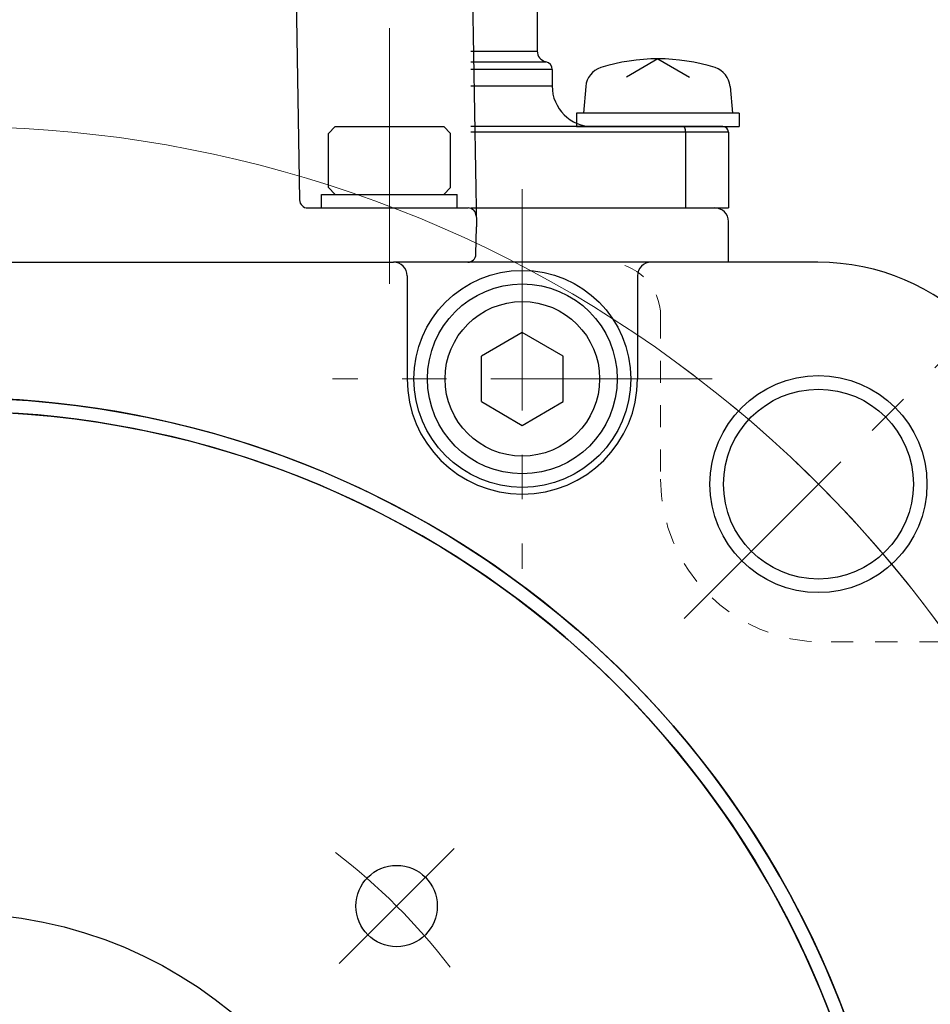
# Model space of a CAD drawing. Header units: millimetres. Extents: x 0 to 594, y 0 to 420.
# Tile 89 of 112: x 511 to 544, y 194 to 231. Entities that reach past the tile are written whole.
import ezdxf

# ---------------------------------------------------------------- set-up
doc = ezdxf.new("R2010")
doc.units = ezdxf.units.MM
doc.header["$LTSCALE"] = 0.257233
doc.linetypes.add('CENTER', pattern=[50.8, 31.75, -6.35, 6.35, -6.35])
doc.linetypes.add('DOTSX', pattern=[6.35, 3.175, -3.175])
doc.layers.add('NoLayerName_001', color=7, linetype='Continuous')
doc.layers.add('NoLayerName_003', color=7, linetype='Continuous')
doc.styles.get("Standard").update_dxf_attribs({"font": 'txt', "bigfont": 'extfont2'})
doc.dimstyles.get("Standard").update_dxf_attribs({"dimtxt": 2.5, "dimasz": 2.5, "dimexe": 1, "dimexo": 1, "dimtad": 1, "dimdec": 3, "dimzin": 0, "dimdsep": 46, "dimtxsty": 'Standard', "dimcen": 2.5, "dimadec": 3, "dimazin": 0, "dimtfac": 0.75, "dimtdec": 3, "dimtmove": 0, "dimatfit": 3, "dimfxl": 1, "dimarcsym": 0})

# ---------------------------------------------------------------- blocks, each defined once
blk = doc.blocks.new('_OPEN30')
at = {"color": 0, "linetype": 'ByBlock', "lineweight": -2}
for p, q in [((-1, 0.267949), (0, 0)), ((0, 0), (-1, -0.267949)), ((0, 0), (-1, 0))]:
    blk.add_line(p, q, dxfattribs=at)
blk = doc.blocks.new('*D22')
at = {"layer": 'Defpoints', "color": 0}
for p in [(466.012, 196.785), (550.854, 166.755)]:
    blk.add_point(p, dxfattribs=at)
at = {"layer": 'NoLayerName_001', "color": 0, "linetype": 'Continuous', "lineweight": 13}
blk.add_line((548.855, 167.463), (468.012, 196.077), dxfattribs=at)
blk.add_arc((508.433, 181.77), 45, 338.708, 124.2776, dxfattribs=at)
at = {"layer": 'NoLayerName_001', "color": 0, "lineweight": 13, "xscale": 2.1213, "yscale": 2.1213, "zscale": 2.1213}
for p, rotation in [((466.012, 196.785), 160.5086905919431), ((550.854, 166.755), 340.5086905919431)]:
    blk.add_blockref('_OPEN30', p, dxfattribs=dict(at, rotation=rotation))
at = {"layer": 'NoLayerName_001', "color": 0, "lineweight": 13, "insert": (533.77, 176.928), "char_height": 4.9497, "attachment_point": 5, "rotation": 340.5087}
blk.add_mtext('\\W0.8000;%%c90', dxfattribs=at)
blk = doc.blocks.new('JZB_0008')
at = {"layer": 'NoLayerName_001', "color": 8, "linetype": 'CENTER', "lineweight": 13}
blk.add_line((2.5, 0), (2.5, 1.5), dxfattribs=at)
at = {"layer": 'NoLayerName_001', "color": 7, "linetype": 'Continuous', "lineweight": 25}
for p, q in [((0, 0.5), (0, 1)), ((0, 1), (5, 1)), ((5, 0.5), (5, 1)), ((0, 0.5), (5, 0.5))]:
    blk.add_line(p, q, dxfattribs=at)

msp = doc.modelspace()

# ---------------------------------------------------------------- linework, layer by layer
at = {"layer": 'NoLayerName_001', "color": 7, "linetype": 'Continuous', "lineweight": 25}
for p, q in [((520.9384, 234.4751), (521.1201, 224.0649)), ((527.4384, 234.4751), (527.6375, 223.0701)), ((529.8832, 232.9701), (529.8832, 229.5539)), ((534.3332, 229.2701), (533.1703, 228.5987)), ((534.3332, 229.2701), (535.4961, 228.5987)), ((530.4332, 228.8701), (530.4332, 228.2701)), ((531.6691, 228.252), (531.5832, 227.2701)), ((536.9973, 228.252), (537.0832, 227.2701)), ((531.3332, 227.2701), (531.3332, 226.7701)), ((537.3332, 227.2701), (531.3332, 227.2701)), ((537.3332, 227.2701), (537.3332, 226.7701)), ((522.1832, 226.5201), (522.4332, 226.7701)), ((522.1832, 224.5201), (522.1832, 226.5201)), ((522.4332, 226.7701), (526.4332, 226.7701)), ((526.6832, 226.5201), (526.4332, 226.7701)), ((526.6832, 224.5201), (526.6832, 226.5201)), ((536.7332, 226.7701), (527.4332, 226.7701)), ((531.3332, 226.7701), (537.3332, 226.7701)), ((535.3561, 226.5701), (535.3561, 223.7701)), ((536.9332, 226.5701), (536.9332, 223.7701)), ((522.4332, 224.2701), (522.1832, 224.5201)), ((526.4332, 224.2701), (526.6832, 224.5201)), ((522.4332, 224.2701), (526.4332, 224.2701)), ((521.42, 223.7701), (527.3305, 223.7701)), ((527.4332, 223.7701), (536.9332, 223.7701)), ((536.9331, 221.7701), (536.9331, 223.2701)), ((527.62, 222.0649), (527.6375, 223.0701)), ((476.6332, 221.7701), (524.5832, 221.7701)), ((540.2332, 221.7701), (524.5832, 221.7701)), ((525.0832, 221.2701), (525.0832, 217.4701)), ((533.5832, 221.2701), (533.5832, 217.4701)), ((529.3332, 219.1851), (527.8332, 218.3015)), ((530.8332, 218.3015), (529.3332, 219.1851)), ((527.8332, 216.6387), (527.8332, 218.3015)), ((530.8332, 216.6387), (530.8332, 218.3015)), ((527.8332, 216.6387), (529.3332, 215.7551)), ((529.3332, 215.7551), (530.8332, 216.6387))]:
    msp.add_line(p, q, dxfattribs=at)
at = {"layer": 'NoLayerName_001', "color": 8, "linetype": 'Continuous', "lineweight": 25}
for p, q in [((527.4332, 229.5539), (529.8832, 229.5539)), ((527.4332, 229.1632), (530.1975, 229.1632)), ((530.4332, 228.8701), (527.4332, 228.8701)), ((527.4332, 228.2701), (530.4332, 228.2701)), ((536.9332, 226.5701), (527.4332, 226.5701))]:
    msp.add_line(p, q, dxfattribs=at)
at = {"layer": 'NoLayerName_001', "color": 4, "linetype": 'CENTER', "lineweight": 13}
msp.add_line((524.4332, 220.9704), (524.4332, 224.5704), dxfattribs=at)
at = {"layer": 'NoLayerName_001', "color": 2, "linetype": 'CENTER', "lineweight": 13}
for p, q in [((529.3332, 224.4701), (529.3332, 210.4701)), ((535.3033, 208.6402), (545.2028, 218.5397)), ((536.3332, 217.4701), (522.3332, 217.4701)), ((522.5753, 195.9123), (526.818, 200.1549))]:
    msp.add_line(p, q, dxfattribs=at)
at = {"layer": 'NoLayerName_001', "color": 2, "linetype": 'DOTSX', "lineweight": 13}
for p, q in [((534.4332, 219.7701), (534.4332, 213.7701)), ((546.4332, 207.7701), (540.4332, 207.7701))]:
    msp.add_line(p, q, dxfattribs=at)
at = {"layer": 'NoLayerName_001', "color": 7, "linetype": 'Continuous', "lineweight": 25}
for centre, radius in [((529.3332, 217.4701), 4), ((529.3332, 217.4701), 3.5), ((529.3332, 217.4701), 2.85), ((540.253, 213.5899), 4), ((540.253, 213.5899), 3.5), ((508.4332, 181.7701), 35), ((508.4332, 181.7701), 34.5), ((524.6967, 198.0336), 1.5), ((508.4332, 181.7701), 16)]:
    msp.add_circle(centre, radius, dxfattribs=at)
for centre, radius, start, end in [((530.2832, 229.5539), 0.4, 180, 257.62626), ((530.1332, 228.8701), 0.3, 0, 77.62653), ((534.3332, 222.2701), 7, 72.47322, 107.52678), ((532.4661, 228.1823), 0.8, 107.52678, 175), ((536.2003, 228.1823), 0.8, 5, 72.47322), ((531.9332, 228.2701), 1.5, 180, 270), ((536.7332, 226.5701), 0.2, 0, 90), ((521.42, 224.0701), 0.3, 181, 270), ((527.3305, 223.4701), 0.3, 1, 90), ((536.4331, 223.2701), 0.5, 0, 90), ((527.32, 222.0701), 0.3, 270, 359), ((524.5832, 221.2701), 0.5, 0, 90), ((534.0832, 221.2701), 0.5, 90, 180), ((540.2332, 213.5701), 8.2, 0, 90), ((529.3332, 217.4701), 4.25, 180, 0), ((508.4332, 181.7701), 35, 162.58246, 110.41254), ((508.4332, 181.7701), 34.5, 162.58246, 110.41254)]:
    msp.add_arc(centre, radius, start, end, dxfattribs=at)
at = {"layer": 'NoLayerName_001', "color": 2, "linetype": 'DOTSX', "lineweight": 13}
for centre, radius, start, end in [((532.4332, 219.7701), 2, 0, 90), ((540.4332, 213.7701), 6, 180, 270)]:
    msp.add_arc(centre, radius, start, end, dxfattribs=at)
at = {"layer": 'NoLayerName_001', "color": 2, "linetype": 'CENTER', "lineweight": 13}
for radius, start, end in [(45, 36.07831, 53.92169), (23, 37.52133, 52.47867)]:
    msp.add_arc((508.4332, 181.7701), radius, start, end, dxfattribs=at)
at = {"layer": 'NoLayerName_001', "color": 7, "linetype": 'Continuous', "lineweight": 25}
for points, knots in [([(535.3075, 226.7572), (535.3063, 226.7583), (535.3039, 226.7607), (535.2998, 226.7638), (535.2955, 226.7664), (535.2908, 226.7685), (535.2859, 226.7699), (535.2825, 226.77), (535.2808, 226.7701)], [0, 0, 0, 0, 0.005072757, 0.010138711, 0.015210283, 0.020314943, 0.025412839, 0.030469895, 0.030469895, 0.030469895, 0.030469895]), ([(535.3561, 226.5701), (535.3561, 226.5718), (535.3561, 226.5752), (535.356, 226.5802), (535.3559, 226.5853), (535.3558, 226.5903), (535.3555, 226.5954), (535.3553, 226.6004), (535.355, 226.6055), (535.3546, 226.6105), (535.3542, 226.6156), (535.3537, 226.6206), (535.3532, 226.6256), (535.3526, 226.6306), (535.352, 226.6356), (535.3513, 226.6407), (535.3506, 226.6456), (535.3498, 226.6506), (535.3489, 226.6556), (535.348, 226.6606), (535.347, 226.6655), (535.346, 226.6705), (535.3449, 226.6754), (535.3437, 226.6803), (535.3425, 226.6852), (535.3411, 226.6901), (535.3397, 226.6949), (535.3382, 226.6997), (535.3366, 226.7045), (535.335, 226.7093), (535.3332, 226.714), (535.3313, 226.7187), (535.3293, 226.7234), (535.3272, 226.7279), (535.3249, 226.7324), (535.3225, 226.7369), (535.3199, 226.7412), (535.3172, 226.7455), (535.3142, 226.7496), (535.311, 226.7535), (535.3087, 226.756), (535.3075, 226.7572)], [0, 0, 0, 0, 0.00504769, 0.01009709, 0.01514791, 0.02019983, 0.02525261, 0.03030597, 0.0353597, 0.04041358, 0.04546743, 0.05052108, 0.05557441, 0.06062729, 0.06567964, 0.0707314, 0.07578253, 0.08083302, 0.08588284, 0.09093196, 0.09598043, 0.10102839, 0.10607612, 0.11112397, 0.11617244, 0.12122166, 0.12627115, 0.13132056, 0.13636989, 0.14141945, 0.14646989, 0.15152166, 0.15657353, 0.1616247, 0.16667554, 0.17172767, 0.17678339, 0.18184003, 0.18689505, 0.1919513, 0.19701749, 0.19701749, 0.19701749, 0.19701749])]:
    msp.add_open_spline(points, degree=3, knots=knots, dxfattribs=at)
at = {"layer": 'NoLayerName_003', "color": 2, "linetype": 'CENTER', "lineweight": 13}
msp.add_line((524.4332, 243.4701), (524.4332, 221.7201), dxfattribs=at)
msp.add_line((524.4332, 243.4701), (524.4332, 221.7201), dxfattribs=at)

# ---------------------------------------------------------------- block references
at = {"layer": 'NoLayerName_001'}
msp.add_blockref('JZB_0008', (521.9332, 223.2701), dxfattribs=at)

# ---------------------------------------------------------------- dimensions: what is measured, and where the dimension line sits
at = {"layer": 'NoLayerName_001', "color": 3, "linetype": 'Continuous', "lineweight": 13}
dim = msp.add_diameter_dim_2p(p1=(466.0121, 196.785), p2=(550.8544, 166.7553), text='\\W0.8000;<>', dimstyle='Standard', override={"dimtxt": 4.9497, "dimasz": 2.1213, "dimexe": 1.4142, "dimexo": 1.4142, "dimgap": 1.4142, "dimzin": 8, "dimblk": 'OPEN30', "dimclrd": 0, "dimclre": 0, "dimclrt": 0, "dimtp": 0, "dimtm": 0, "dimatfit": 2, "dimlwd": 13, "dimlwe": 13}, dxfattribs=at)
dim.commit()
dim.dimension.update_dxf_attribs({"geometry": '*D22', "text_midpoint": (532.472, 173.2617), "dimtype": 163})

# ---------------------------------------------------------------- leaders
at = {"layer": 'NoLayerName_001', "color": 3, "linetype": 'Continuous', "lineweight": 13, "annotation_type": 0, "has_hookline": 1, "hookline_direction": 1, "text_width": 27.3431}
msp.add_leader([(548.4332, 181.7701), (557.502, 191.9057), (559.3207, 253.8344), (557.1993, 253.8344)], dimstyle='Standard', override={"dimtxt": 4.949795, "dimasz": 2.121341, "dimldrblk": 'OPEN30'}, dxfattribs=at)

doc.saveas('drawing.dxf')
